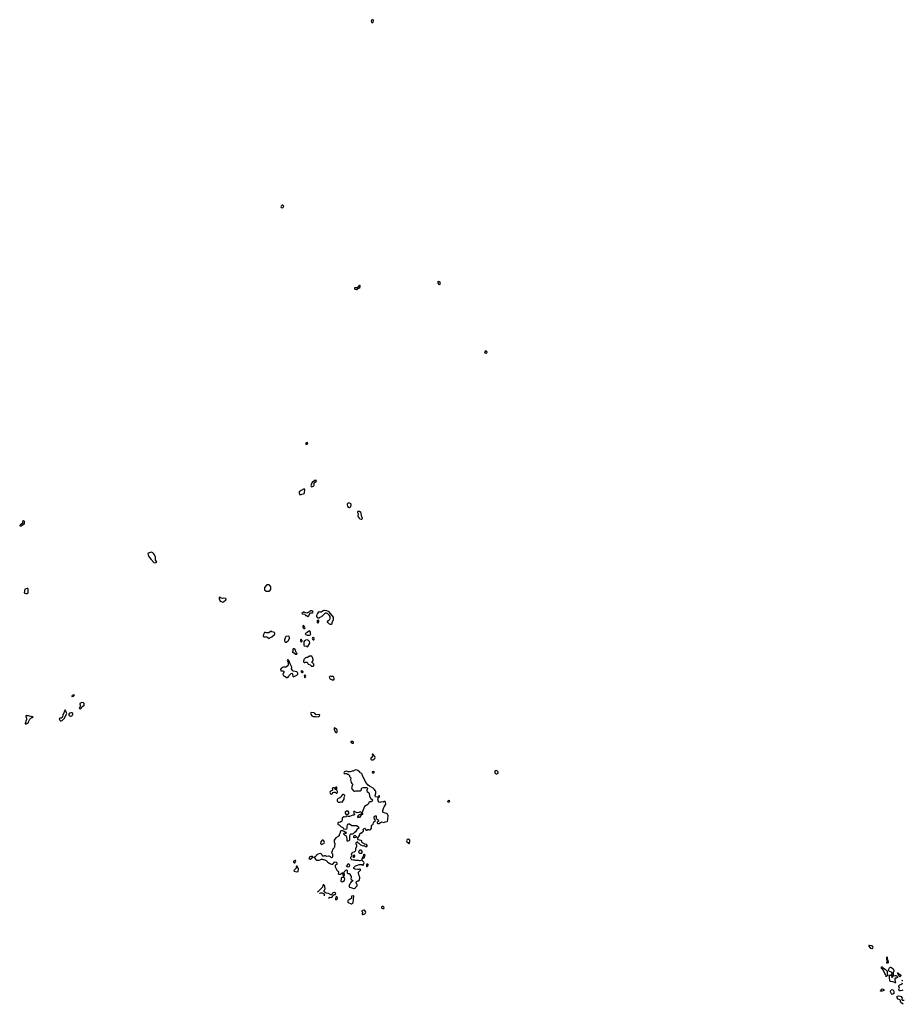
# Model space of a CAD drawing. Header units: inches. Extents: x 2380427 to 2580949, y 385907 to 546039.
# Tile 19 of 121: x 2460554 to 2483817, y 433883 to 459842. Entities that reach past the tile are written whole.
import ezdxf

# ---------------------------------------------------------------- set-up
doc = ezdxf.new("R2010")
doc.units = ezdxf.units.IN
doc.header["$MEASUREMENT"] = 0
for name, color, linetype in [('C4463', 7, 'Continuous'), ('C4464', 7, 'Continuous'), ('C4465', 7, 'Continuous'), ('C4473', 7, 'Continuous'), ('C4474', 7, 'Continuous'), ('C4475', 7, 'Continuous'), ('C4483', 7, 'Continuous')]:
    doc.layers.add(name, color=color, linetype=linetype)

msp = doc.modelspace()

# ---------------------------------------------------------------- linework, layer by layer
at = {"layer": 'C4463', "color": 5, "elevation": 60}
for points in [[(2469102, 440000), (2469098, 439990), (2469102, 439970), (2469110, 439965), (2469165, 439965), (2469182, 439962), (2469193, 439953), (2469210, 439952), (2469218, 439938), (2469230, 439934), (2469250, 439914), (2469251, 439890), (2469278, 439850), (2469277, 439803), (2469294, 439734), (2469308, 439708), (2469325, 439690), (2469326, 439670), (2469301, 439590), (2469310, 439562), (2469350, 439512), (2469366, 439506), (2469390, 439505), (2469410, 439511), (2469530, 439508), (2469557, 439530), (2469570, 439592), (2469610, 439596), (2469696, 439596), (2469710, 439592), (2469718, 439570), (2469702, 439530), (2469702, 439510), (2469712, 439490), (2469751, 439471), (2469766, 439450), (2469776, 439370), (2469807, 439307), (2469844, 439284), (2469852, 439272), (2469845, 439250), (2469831, 439230), (2469818, 439222), (2469780, 439220), (2469754, 439210), (2469752, 439190), (2469742, 439170), (2469726, 439154), (2469643, 439097), (2469591, 438970), (2469590, 438946), (2469574, 438930), (2469578, 438918), (2469590, 438914), (2469592, 438888), (2469565, 438875), (2469543, 438857), (2469524, 438836), (2469510, 438809), (2469490, 438804), (2469469, 438809), (2469466, 438830), (2469490, 438872), (2469509, 438891), (2469556, 438904), (2469566, 438910), (2469568, 438930), (2469560, 438940), (2469530, 438958), (2469497, 438943), (2469450, 438935), (2469409, 438949), (2469390, 438968), (2469373, 438967), (2469358, 438962), (2469354, 438950), (2469382, 438890), (2469373, 438867), (2469333, 438867), (2469250, 438835), (2469216, 438836), (2469190, 438846), (2469170, 438846), (2469158, 438842), (2469154, 438830), (2469130, 438818), (2469110, 438828), (2469093, 438827), (2469052, 438790), (2469055, 438745), (2469042, 438710), (2469010, 438689), (2468970, 438678), (2468950, 438678), (2468946, 438674), (2468938, 438650), (2468938, 438630), (2468943, 438623), (2468970, 438612), (2469026, 438566), (2469055, 438555), (2469070, 438542), (2469090, 438512), (2469105, 438505), (2469150, 438501), (2469178, 438510), (2469189, 438531), (2469189, 438590), (2469194, 438606), (2469209, 438631), (2469230, 438641), (2469250, 438641), (2469310, 438598), (2469370, 438595), (2469410, 438599), (2469435, 438595), (2469471, 438570), (2469485, 438550), (2469491, 438530), (2469450, 438502), (2469428, 438472), (2469405, 438430), (2469370, 438402), (2469345, 438375), (2469330, 438368), (2469272, 438368), (2469261, 438359), (2469251, 438329), (2469251, 438210), (2469230, 438195), (2469207, 438187), (2469188, 438188), (2469189, 438250), (2469179, 438290), (2469170, 438308), (2469158, 438318), (2469129, 438330), (2469095, 438370), (2469098, 438390), (2469110, 438402), (2469130, 438394), (2469150, 438394), (2469162, 438398), (2469166, 438410), (2469130, 438418), (2469110, 438438), (2469070, 438458), (2469025, 438455), (2469012, 438448), (2469002, 438430), (2469000, 438400), (2468971, 438349), (2468970, 438328), (2468950, 438308), (2468885, 438270), (2468843, 438210), (2468839, 438170), (2468858, 438110), (2468856, 438090), (2468847, 438070), (2468851, 438030), (2468841, 438010), (2468806, 437974), (2468802, 437950), (2468792, 437928), (2468791, 437909), (2468778, 437902), (2468774, 437890), (2468782, 437870), (2468798, 437850), (2468802, 437830), (2468802, 437770), (2468794, 437750), (2468770, 437749), (2468750, 437768), (2468708, 437788), (2468690, 437789), (2468650, 437778), (2468610, 437798), (2468590, 437798), (2468568, 437788), (2468548, 437788), (2468524, 437804), (2468515, 437830), (2468498, 437850), (2468470, 437855), (2468410, 437838), (2468397, 437823), (2468372, 437808), (2468365, 437795), (2468346, 437774), (2468318, 437762), (2468314, 437750), (2468324, 437744), (2468358, 437698), (2468386, 437686), (2468450, 437682), (2468490, 437698), (2468510, 437711), (2468531, 437711), (2468610, 437687), (2468635, 437675), (2468670, 437636), (2468710, 437602), (2468743, 437583), (2468770, 437576), (2468790, 437575), (2468810, 437581), (2468850, 437631), (2468870, 437638), (2468891, 437631), (2468911, 437610), (2468915, 437585), (2468910, 437569), (2468872, 437550), (2468871, 437510), (2468891, 437451), (2468910, 437422), (2468930, 437402), (2468952, 437390), (2468958, 437370), (2468952, 437330), (2468970, 437318), (2468990, 437312), (2469007, 437313), (2469050, 437352), (2469070, 437354), (2469074, 437350), (2469072, 437290), (2469090, 437254), (2469110, 437274), (2469115, 437285), (2469115, 437310), (2469106, 437350), (2469115, 437385), (2469150, 437421), (2469170, 437425), (2469185, 437410), (2469187, 437347), (2469210, 437332), (2469234, 437330), (2469262, 437310), (2469262, 437290), (2469291, 437250), (2469291, 437230), (2469282, 437190), (2469292, 437172), (2469334, 437150), (2469322, 437130), (2469292, 437110), (2469271, 437089), (2469258, 437050), (2469231, 437010), (2469235, 436990), (2469250, 436975), (2469280, 436960), (2469310, 436955), (2469350, 436940), (2469370, 436938), (2469390, 436943), (2469405, 436955), (2469425, 436990), (2469449, 437010), (2469449, 437030), (2469418, 437090), (2469435, 437125), (2469463, 437137), (2469490, 437141), (2469502, 437150), (2469522, 437210), (2469519, 437239), (2469509, 437249), (2469502, 437270), (2469496, 437316), (2469486, 437330), (2469488, 437370), (2469546, 437430), (2469527, 437447), (2469510, 437448), (2469490, 437438), (2469470, 437438), (2469386, 437450), (2469365, 437465), (2469362, 437490), (2469375, 437510), (2469407, 437533), (2469510, 437565), (2469571, 437571), (2469590, 437554), (2469610, 437554), (2469629, 437610), (2469624, 437630), (2469610, 437649), (2469578, 437670), (2469570, 437686), (2469550, 437686), (2469545, 437675), (2469531, 437669), (2469511, 437669), (2469486, 437674), (2469410, 437674), (2469390, 437682), (2469350, 437682), (2469308, 437690), (2469288, 437710), (2469282, 437730), (2469283, 437757), (2469306, 437810), (2469298, 437830), (2469330, 437892), (2469377, 437903), (2469409, 437931), (2469414, 437950), (2469413, 437990), (2469439, 438050), (2469439, 438070), (2469418, 438110), (2469418, 438130), (2469430, 438154), (2469442, 438158), (2469450, 438174), (2469454, 438170), (2469454, 438150), (2469490, 438132), (2469534, 438090), (2469610, 438065), (2469630, 438074), (2469644, 438064), (2469652, 438050), (2469690, 438031), (2469722, 438050), (2469714, 438074), (2469693, 438093), (2469650, 438106), (2469630, 438106), (2469622, 438122), (2469590, 438138), (2469575, 438155), (2469569, 438189), (2469558, 438198), (2469509, 438209), (2469483, 438223), (2469466, 438250), (2469466, 438270), (2469494, 438306), (2469515, 438350), (2469530, 438394), (2469562, 438398), (2469566, 438410), (2469586, 438414), (2469588, 438430), (2469615, 438445), (2469616, 438464), (2469609, 438490), (2469630, 438516), (2469650, 438525), (2469665, 438510), (2469674, 438486), (2469674, 438474), (2469690, 438472), (2469710, 438478), (2469730, 438492), (2469751, 438491), (2469770, 438482), (2469790, 438482), (2469810, 438502), (2469824, 438530), (2469823, 438597), (2469843, 438617), (2469870, 438634), (2469879, 438670), (2469889, 438691), (2469927, 438713), (2469928, 438730), (2469902, 438770), (2469896, 438796), (2469889, 438810), (2469910, 438842), (2469930, 438854), (2469950, 438854), (2469952, 438790), (2469958, 438778), (2469965, 438765), (2469991, 438751), (2470000, 438742)], [(2470000, 439355), (2469993, 439347), (2469978, 439342), (2469935, 439355), (2469924, 439390), (2469941, 439450), (2469941, 439490), (2469934, 439510), (2469899, 439559), (2469870, 439584), (2469770, 439634), (2469739, 439659), (2469675, 439730), (2469656, 439776), (2469586, 439906), (2469581, 439950), (2469570, 439969), (2469530, 439990), (2469519, 440000)], [(2469846, 440000), (2469852, 439990), (2469870, 439983), (2469890, 439987), (2469898, 440000)], [(2470000, 439257), (2469995, 439270), (2470000, 439298)], [(2470000, 438703), (2469973, 438687), (2469972, 438670), (2469982, 438650), (2469990, 438645), (2470000, 438646)], [(2468570, 437029), (2468551, 437029), (2468543, 437017), (2468531, 436969), (2468415, 436845), (2468392, 436842)], [(2468695, 436683), (2468730, 436706), (2468770, 436703), (2468792, 436708), (2468808, 436752), (2468816, 436764), (2468843, 436777), (2468870, 436774), (2468882, 436778), (2468886, 436810), (2468850, 436828), (2468830, 436828), (2468802, 436810), (2468785, 436775), (2468771, 436769), (2468751, 436769), (2468690, 436805), (2468634, 436814), (2468609, 436829), (2468579, 436859), (2468574, 436870), (2468609, 436930), (2468598, 436990), (2468590, 437013), (2468570, 437029)], [(2468455, 436809), (2468464, 436816), (2468490, 436823), (2468526, 436826), (2468562, 436802), (2468578, 436778), (2468580, 436743)]]:
    msp.add_lwpolyline(points, dxfattribs=at)
for points in [[(2468850, 439586), (2468810, 439586), (2468798, 439582), (2468794, 439570), (2468802, 439550), (2468802, 439530), (2468790, 439518), (2468770, 439508), (2468750, 439506), (2468734, 439490), (2468732, 439470), (2468750, 439434), (2468770, 439425), (2468790, 439432), (2468816, 439464), (2468843, 439477), (2468872, 439472), (2468893, 439453), (2468910, 439452), (2468928, 439470), (2468928, 439490), (2468902, 439542), (2468870, 439546), (2468866, 439550), (2468862, 439582)], [(2468910, 439606), (2468890, 439606), (2468874, 439590), (2468878, 439558), (2468910, 439554), (2468915, 439570), (2468915, 439595)], [(2469090, 439418), (2469065, 439415), (2469037, 439383), (2469019, 439341), (2468995, 439325), (2468950, 439309), (2468931, 439290), (2468925, 439270), (2468922, 439250), (2468932, 439230), (2468950, 439212), (2468990, 439212), (2469010, 439218), (2469050, 439212), (2469104, 439290), (2469109, 439331), (2469122, 439370), (2469118, 439398), (2469110, 439408)], [(2469170, 438974), (2469132, 438950), (2469132, 438930), (2469142, 438902), (2469150, 438894), (2469190, 438892), (2469210, 438898), (2469228, 438912), (2469229, 438950), (2469214, 438974)], [(2468530, 438209), (2468517, 438203), (2468491, 438170), (2468485, 438125), (2468492, 438110), (2468510, 438092), (2468530, 438102), (2468578, 438130), (2468588, 438150), (2468568, 438190), (2468548, 438208)], [(2469390, 438269), (2469362, 438282), (2469358, 438290), (2469358, 438310), (2469368, 438332), (2469394, 438330), (2469422, 438310), (2469418, 438282)], [(2469550, 437949), (2469530, 437949), (2469505, 437930), (2469482, 437890), (2469511, 437871), (2469550, 437867), (2469569, 437871), (2469579, 437881), (2469584, 437910), (2469562, 437942)], [(2468230, 437779), (2468202, 437770), (2468190, 437758), (2468178, 437730), (2468183, 437723), (2468210, 437712), (2468230, 437712), (2468240, 437720), (2468256, 437744), (2468282, 437758), (2468286, 437770), (2468270, 437778)], [(2469370, 437818), (2469354, 437810), (2469334, 437790), (2469345, 437765), (2469370, 437762), (2469386, 437790), (2469386, 437810)], [(2469630, 437838), (2469613, 437827), (2469611, 437789), (2469602, 437758), (2469574, 437730), (2469578, 437718), (2469590, 437714), (2469606, 437734), (2469630, 437742), (2469638, 437750), (2469655, 437790), (2469656, 437816), (2469646, 437830)], [(2467810, 437675), (2467790, 437668), (2467772, 437650), (2467773, 437633), (2467790, 437614), (2467810, 437614), (2467828, 437650), (2467826, 437670)], [(2467850, 437528), (2467838, 437510), (2467842, 437470), (2467784, 437416), (2467781, 437410), (2467786, 437390), (2467850, 437378), (2467890, 437382), (2467898, 437390), (2467902, 437450), (2467870, 437526)], [(2469230, 437502), (2469186, 437506), (2469178, 437510), (2469168, 437530), (2469182, 437538), (2469198, 437562), (2469210, 437591), (2469238, 437578), (2469250, 437554), (2469242, 437518)], [(2469730, 437575), (2469706, 437574), (2469692, 437550), (2469698, 437518), (2469710, 437514), (2469730, 437534), (2469738, 437550), (2469735, 437570)], [(2469070, 437229), (2469050, 437222), (2469031, 437209), (2469025, 437195), (2469018, 437130), (2469030, 437118), (2469050, 437111), (2469070, 437121), (2469118, 437150), (2469122, 437190), (2469107, 437227)], [(2468910, 436726), (2468890, 436706), (2468881, 436670), (2468878, 436650), (2468890, 436638), (2468928, 436670), (2468934, 436690)], [(2469350, 436739), (2469310, 436735), (2469298, 436730), (2469296, 436710), (2469305, 436690), (2469292, 436670), (2469266, 436654), (2469211, 436630), (2469199, 436610), (2469198, 436590), (2469210, 436571), (2469290, 436528), (2469310, 436531), (2469321, 436539), (2469333, 436550), (2469345, 436575), (2469353, 436630), (2469348, 436670), (2469357, 436710), (2469357, 436730)], [(2469630, 436369), (2469612, 436368), (2469574, 436350), (2469574, 436330), (2469592, 436310), (2469592, 436290), (2469584, 436276), (2469582, 436262), (2469593, 436253), (2469610, 436252), (2469630, 436262), (2469650, 436272), (2469668, 436290), (2469675, 436310), (2469669, 436330), (2469650, 436358)]]:
    msp.add_lwpolyline(points, close=True, dxfattribs=at)
at = {"layer": 'C4464', "color": 5, "elevation": 60}
for points in [[(2468130, 448693), (2468107, 448690), (2468091, 448670), (2468110, 448653), (2468130, 448651), (2468150, 448667), (2468150, 448673)], [(2468350, 447696), (2468314, 447690), (2468302, 447670), (2468270, 447655), (2468250, 447636), (2468231, 447551), (2468235, 447535), (2468250, 447527), (2468304, 447556), (2468313, 447570), (2468317, 447630), (2468322, 447638), (2468370, 447666), (2468373, 447690)], [(2468053, 447470), (2468030, 447467), (2467970, 447429), (2467924, 447390), (2467917, 447370), (2467927, 447327), (2467930, 447323), (2467970, 447325), (2467990, 447335), (2468030, 447341), (2468050, 447352), (2468059, 447370), (2468059, 447390), (2468072, 447430), (2468072, 447450)], [(2469250, 447099), (2469210, 447099), (2469198, 447090), (2469188, 447070), (2469186, 447050), (2469195, 447015), (2469210, 446988), (2469230, 446982), (2469250, 446984), (2469266, 446994), (2469278, 447010), (2469291, 447049), (2469290, 447070), (2469272, 447090)], [(2469490, 446880), (2469470, 446880), (2469460, 446870), (2469461, 446850), (2469473, 446810), (2469470, 446750), (2469477, 446737), (2469502, 446702), (2469523, 446683), (2469550, 446674), (2469570, 446674), (2469590, 446690), (2469559, 446759), (2469558, 446830), (2469542, 446850), (2469510, 446872)], [(2460650, 446626), (2460626, 446610), (2460624, 446556), (2460587, 446533), (2460574, 446530), (2460565, 446515), (2460554, 446510), (2460558, 446498), (2460570, 446494), (2460590, 446502), (2460646, 446530), (2460678, 446562), (2460684, 446590), (2460679, 446610), (2460670, 446622)], [(2464030, 445800), (2463990, 445798), (2463940, 445780), (2463935, 445765), (2463943, 445730), (2463970, 445676), (2464016, 445610), (2464090, 445535), (2464110, 445525), (2464150, 445529), (2464167, 445550), (2464137, 445590), (2464129, 445610), (2464133, 445650), (2464129, 445669), (2464109, 445730), (2464084, 445770), (2464062, 445790)], [(2467130, 444946), (2467070, 444946), (2467004, 444876), (2467002, 444830), (2467010, 444814), (2467050, 444774), (2467130, 444774), (2467150, 444782), (2467168, 444810), (2467174, 444830), (2467175, 444865), (2467170, 444886), (2467150, 444926)], [(2460750, 444849), (2460692, 444830), (2460676, 444730), (2460690, 444721), (2460715, 444715), (2460750, 444718), (2460770, 444727), (2460780, 444750), (2460775, 444830), (2460770, 444846)], [(2465830, 444618), (2465814, 444610), (2465812, 444570), (2465832, 444530), (2465862, 444502), (2465910, 444482), (2465926, 444490), (2465988, 444550), (2465995, 444570), (2465990, 444586), (2465930, 444588), (2465890, 444582), (2465868, 444588), (2465846, 444610)], [(2468250, 444258), (2468224, 444256), (2468198, 444242), (2468193, 444227), (2468170, 444226), (2468150, 444206), (2468130, 444206), (2468110, 444198), (2468050, 444226), (2468030, 444226), (2467994, 444190), (2467998, 444178), (2468010, 444174), (2468073, 444173), (2468074, 444150), (2468090, 444134), (2468110, 444134), (2468137, 444117), (2468150, 444102), (2468170, 444114), (2468210, 444194), (2468230, 444202), (2468270, 444202), (2468286, 444210), (2468282, 444242)], [(2468590, 444268), (2468570, 444268), (2468534, 444250), (2468500, 444220), (2468470, 444218), (2468450, 444228), (2468425, 444215), (2468402, 444190), (2468374, 444130), (2468374, 444110), (2468378, 444098), (2468393, 444093), (2468398, 444078), (2468410, 444074), (2468450, 444074), (2468462, 444078), (2468467, 444093), (2468502, 444098), (2468510, 444114), (2468530, 444114), (2468590, 444174), (2468610, 444202), (2468630, 444205), (2468667, 444187), (2468697, 444157), (2468725, 444110), (2468731, 444090), (2468731, 444050), (2468711, 444009), (2468674, 443990), (2468654, 443970), (2468658, 443958), (2468670, 443954), (2468714, 443910), (2468736, 443904), (2468770, 443902), (2468787, 443913), (2468789, 443950), (2468821, 444030), (2468822, 444090), (2468750, 444188), (2468710, 444228), (2468650, 444255)], [(2468430, 444006), (2468398, 444002), (2468394, 443990), (2468394, 443950), (2468410, 443934), (2468430, 443954), (2468435, 443965), (2468438, 443998)], [(2467178, 443718), (2467170, 443718), (2467156, 443704), (2467119, 443681), (2467090, 443673), (2467055, 443675), (2467030, 443688), (2467010, 443686), (2466982, 443630), (2466974, 443590), (2466993, 443573), (2467070, 443572), (2467092, 443550), (2467130, 443531), (2467150, 443543), (2467202, 443570), (2467268, 443630), (2467275, 443650), (2467275, 443670), (2467270, 443678), (2467250, 443694), (2467200, 443700)], [(2468030, 443866), (2468018, 443862), (2468014, 443830), (2468025, 443805), (2468050, 443794), (2468070, 443794), (2468078, 443810), (2468070, 443826)], [(2468190, 443728), (2468130, 443688), (2468094, 443670), (2468074, 443650), (2468094, 443630), (2468132, 443612), (2468188, 443612), (2468210, 443622), (2468226, 443630), (2468216, 443656), (2468218, 443690), (2468208, 443710)], [(2467650, 443586), (2467570, 443578), (2467550, 443546), (2467532, 443490), (2467532, 443470), (2467550, 443434), (2467590, 443434), (2467606, 443450), (2467630, 443462), (2467668, 443530), (2467668, 443550)], [(2467970, 443506), (2467954, 443490), (2467954, 443450), (2467970, 443442), (2467986, 443450), (2467998, 443470), (2467998, 443478), (2467987, 443487), (2467982, 443502)], [(2468130, 443488), (2468090, 443486), (2468073, 443467), (2468058, 443462), (2468044, 443436), (2468042, 443350), (2468053, 443333), (2468110, 443322), (2468130, 443312), (2468150, 443314), (2468195, 443390), (2468202, 443410), (2468190, 443446), (2468170, 443474)], [(2468290, 443566), (2468270, 443546), (2468266, 443526), (2468272, 443510), (2468290, 443492), (2468310, 443494), (2468318, 443510), (2468316, 443536)], [(2467790, 443258), (2467762, 443258), (2467753, 443247), (2467752, 443188), (2467734, 443170), (2467770, 443154), (2467790, 443134), (2467813, 443133), (2467818, 443118), (2467850, 443114), (2467862, 443118), (2467866, 443130), (2467847, 443147), (2467840, 443160), (2467814, 443234)], [(2467630, 442966), (2467610, 442966), (2467605, 442950), (2467622, 442910), (2467631, 442871), (2467632, 442830), (2467622, 442810), (2467590, 442778), (2467571, 442769), (2467490, 442768), (2467470, 442758), (2467446, 442734), (2467432, 442710), (2467434, 442674), (2467491, 442671), (2467510, 442662), (2467522, 442650), (2467492, 442590), (2467494, 442550), (2467536, 442536), (2467550, 442522), (2467590, 442502), (2467610, 442502), (2467630, 442512), (2467648, 442530), (2467658, 442550), (2467710, 442605), (2467730, 442614), (2467751, 442591), (2467745, 442570), (2467750, 442534), (2467770, 442514), (2467862, 442558), (2467866, 442570), (2467886, 442590), (2467886, 442610), (2467878, 442630), (2467858, 442650), (2467768, 442668), (2467754, 442674), (2467737, 442697), (2467719, 442730), (2467724, 442770), (2467721, 442790), (2467682, 442862), (2467650, 442946)], [(2468230, 443066), (2468190, 443066), (2468178, 443062), (2468173, 443047), (2468158, 443042), (2468150, 443026), (2468110, 443026), (2468090, 443018), (2468074, 443010), (2468050, 442986), (2468042, 442970), (2468042, 442950), (2468034, 442930), (2468034, 442910), (2468050, 442894), (2468070, 442894), (2468090, 442902), (2468120, 442900), (2468150, 442874), (2468154, 442854), (2468166, 442854), (2468214, 442830), (2468234, 442810), (2468238, 442798), (2468250, 442794), (2468290, 442794), (2468306, 442810), (2468306, 442850), (2468287, 442867), (2468282, 442882), (2468266, 442890), (2468266, 442910), (2468288, 442950), (2468289, 442970), (2468270, 443026), (2468250, 443058)], [(2467990, 442686), (2467974, 442670), (2467974, 442650), (2467990, 442634), (2468010, 442634), (2468022, 442638), (2468026, 442650)], [(2468070, 442566), (2468054, 442550), (2468070, 442494), (2468082, 442498), (2468098, 442530), (2468090, 442546)], [(2468750, 442538), (2468734, 442530), (2468714, 442510), (2468730, 442474), (2468750, 442454), (2468770, 442454), (2468778, 442438), (2468790, 442434), (2468830, 442434), (2468846, 442450), (2468846, 442470), (2468830, 442506), (2468810, 442526), (2468773, 442527)], [(2461970, 442038), (2461954, 442030), (2461944, 442016), (2461930, 442014), (2461925, 442005), (2461930, 441994), (2461938, 442002), (2461970, 442007), (2461998, 442030)], [(2462190, 441839), (2462170, 441835), (2462142, 441810), (2462147, 441750), (2462136, 441704), (2462125, 441690), (2462130, 441682), (2462150, 441672), (2462170, 441682), (2462196, 441724), (2462220, 441740), (2462230, 441752), (2462247, 441753), (2462256, 441764), (2462253, 441813), (2462233, 441833)], [(2461750, 441646), (2461687, 441510), (2461683, 441470), (2461673, 441447), (2461650, 441429), (2461630, 441424), (2461610, 441428), (2461592, 441410), (2461611, 441370), (2461621, 441361), (2461630, 441356), (2461650, 441356), (2461670, 441363), (2461737, 441423), (2461756, 441470), (2461789, 441530), (2461792, 441550), (2461787, 441570)], [(2468250, 441579), (2468227, 441570), (2468221, 441550), (2468224, 441530), (2468255, 441490), (2468287, 441470), (2468350, 441471), (2468385, 441465), (2468430, 441469), (2468453, 441490), (2468462, 441510), (2468450, 441522), (2468370, 441517), (2468349, 441529), (2468330, 441555), (2468309, 441569)], [(2460730, 441498), (2460714, 441490), (2460714, 441470), (2460732, 441430), (2460732, 441390), (2460714, 441350), (2460714, 441330), (2460704, 441316), (2460694, 441290), (2460698, 441278), (2460730, 441274), (2460747, 441293), (2460770, 441294), (2460790, 441314), (2460798, 441350), (2460821, 441399), (2460850, 441425), (2460906, 441450), (2460902, 441462), (2460870, 441466), (2460855, 441475), (2460810, 441478), (2460790, 441486), (2460750, 441486)], [(2461928, 441568), (2461908, 441568), (2461870, 441556), (2461851, 441530), (2461851, 441510), (2461870, 441491), (2461890, 441481), (2461910, 441481), (2461928, 441490), (2461948, 441510), (2461955, 441530), (2461954, 441554)], [(2468850, 441169), (2468831, 441150), (2468839, 441130), (2468853, 441113), (2468871, 441070), (2468890, 441051), (2468910, 441047), (2468915, 441050), (2468921, 441070), (2468922, 441110), (2468909, 441129)], [(2469290, 440815), (2469278, 440810), (2469286, 440790), (2469330, 440768), (2469350, 440767), (2469355, 440790), (2469335, 440810)], [(2469870, 440474), (2469850, 440474), (2469846, 440454), (2469851, 440430), (2469848, 440410), (2469841, 440399), (2469806, 440374), (2469806, 440354), (2469810, 440344), (2469830, 440331), (2469850, 440325), (2469870, 440327), (2469890, 440341), (2469910, 440363), (2469921, 440390), (2469913, 440413), (2469874, 440470)]]:
    msp.add_lwpolyline(points, close=True, dxfattribs=at)
for points in [[(2469519, 440000), (2469470, 440045), (2469450, 440057), (2469410, 440069), (2469371, 440049), (2469350, 440029), (2469330, 440035), (2469314, 440026), (2469266, 440014), (2469210, 440008), (2469190, 440022), (2469170, 440029), (2469130, 440024), (2469108, 440012), (2469102, 440000)], [(2469898, 440000), (2469904, 440010), (2469895, 440015), (2469870, 440020), (2469841, 440010), (2469846, 440000)]]:
    msp.add_lwpolyline(points, dxfattribs=at)
at = {"layer": 'C4465', "color": 5, "elevation": 60}
for points in [[(2469850, 459842), (2469827, 459833), (2469815, 459810), (2469830, 459778), (2469850, 459763), (2469870, 459778), (2469875, 459810), (2469870, 459835)], [(2467470, 454950), (2467445, 454930), (2467440, 454910), (2467448, 454890), (2467470, 454886), (2467490, 454895), (2467507, 454910), (2467515, 454930), (2467490, 454950)], [(2469510, 452834), (2469490, 452824), (2469450, 452777), (2469390, 452776), (2469381, 452770), (2469376, 452750), (2469390, 452736), (2469430, 452725), (2469450, 452731), (2469469, 452751), (2469496, 452764), (2469517, 452783), (2469528, 452810), (2469526, 452830)]]:
    msp.add_lwpolyline(points, close=True, dxfattribs=at)
at = {"layer": 'C4473', "color": 5, "elevation": 60}
for points in [[(2473075, 440000), (2473079, 439979), (2473110, 439959), (2473130, 439957), (2473150, 439964), (2473163, 439977), (2473167, 439990), (2473165, 440000)], [(2470000, 439298), (2470003, 439317), (2470035, 439350), (2470035, 439375), (2470030, 439378), (2470014, 439370), (2470000, 439355)], [(2470000, 438646), (2470030, 438651), (2470062, 438678), (2470090, 438691), (2470150, 438676), (2470170, 438682), (2470190, 438698), (2470239, 438701), (2470250, 438712), (2470261, 438750), (2470259, 438790), (2470262, 438830), (2470269, 438850), (2470250, 438898), (2470234, 438914), (2470184, 438924), (2470141, 438941), (2470129, 438950), (2470125, 438965), (2470124, 438990), (2470150, 439072), (2470157, 439090), (2470194, 439146), (2470201, 439170), (2470199, 439210), (2470190, 439228), (2470150, 439229), (2470130, 439215), (2470090, 439217), (2470050, 439204), (2470029, 439209), (2470005, 439245), (2470000, 439257)], [(2470000, 438742), (2470012, 438730), (2470012, 438710), (2470000, 438703)]]:
    msp.add_lwpolyline(points, dxfattribs=at)
for points in [[(2471850, 439254), (2471843, 439250), (2471831, 439230), (2471850, 439215), (2471870, 439225), (2471882, 439230), (2471888, 439250)], [(2470790, 438233), (2470770, 438224), (2470756, 438210), (2470747, 438190), (2470761, 438170), (2470788, 438148), (2470810, 438118), (2470830, 438134), (2470836, 438170), (2470833, 438210), (2470810, 438229)], [(2470130, 436462), (2470110, 436462), (2470092, 436450), (2470092, 436430), (2470102, 436422), (2470128, 436408), (2470150, 436407), (2470154, 436410), (2470157, 436430), (2470150, 436455)]]:
    msp.add_lwpolyline(points, close=True, dxfattribs=at)
at = {"layer": 'C4474', "color": 5, "elevation": 60}
msp.add_lwpolyline([(2473165, 440000), (2473160, 440020), (2473151, 440031), (2473130, 440041), (2473110, 440043), (2473084, 440036), (2473073, 440010), (2473075, 440000)], dxfattribs=at)
at = {"layer": 'C4475', "color": 5, "elevation": 60}
for points in [[(2471583, 452937), (2471576, 452930), (2471575, 452910), (2471590, 452871), (2471610, 452861), (2471630, 452866), (2471636, 452870), (2471645, 452890), (2471633, 452910), (2471610, 452927)], [(2472830, 451113), (2472801, 451070), (2472815, 451055), (2472850, 451046), (2472870, 451061), (2472874, 451070), (2472865, 451090)]]:
    msp.add_lwpolyline(points, close=True, dxfattribs=at)
at = {"layer": 'C4483', "color": 5, "elevation": 40}
for points in [[(2483010, 435349), (2482990, 435358), (2482970, 435378), (2482938, 435430), (2482942, 435438), (2482950, 435442), (2482997, 435437), (2483014, 435430), (2483030, 435414), (2483038, 435390), (2483031, 435369)], [(2483430, 434968), (2483406, 434970), (2483410, 434994), (2483426, 435030), (2483422, 435042), (2483410, 435046), (2483408, 435052), (2483406, 435130), (2483410, 435132), (2483414, 435130), (2483414, 435070), (2483418, 435058), (2483432, 435052), (2483433, 435033), (2483442, 435010), (2483442, 434990)], [(2483390, 434606), (2483389, 434630), (2483375, 434670), (2483355, 434695), (2483318, 434778), (2483294, 434814), (2483269, 434830), (2483270, 434874), (2483290, 434871), (2483319, 434839), (2483362, 434810), (2483416, 434756), (2483421, 434681), (2483426, 434666), (2483442, 434650), (2483438, 434642), (2483398, 434622)], [(2483550, 434594), (2483586, 434634), (2483616, 434644), (2483644, 434644), (2483671, 434631), (2483694, 434590), (2483664, 434576), (2483626, 434574), (2483618, 434562), (2483616, 434530), (2483627, 434487), (2483638, 434470), (2483638, 434458), (2483650, 434452), (2483650, 434446), (2483630, 434449), (2483619, 434459), (2483570, 434476), (2483504, 434484), (2483490, 434506), (2483483, 434590), (2483477, 434617), (2483466, 434630), (2483486, 434650), (2483526, 434654), (2483530, 434674), (2483546, 434690), (2483546, 434710), (2483528, 434730), (2483482, 434750), (2483454, 434770), (2483453, 434790), (2483458, 434810), (2483478, 434842), (2483500, 434860), (2483510, 434862), (2483530, 434852), (2483575, 434815), (2483592, 434770), (2483592, 434750), (2483573, 434727), (2483574, 434646), (2483538, 434642), (2483534, 434610)], [(2483750, 434606), (2483728, 434650), (2483708, 434670), (2483698, 434698), (2483687, 434713), (2483710, 434711), (2483718, 434698), (2483740, 434680), (2483762, 434670), (2483782, 434650), (2483782, 434630)], [(2483290, 434229), (2483246, 434230), (2483247, 434253), (2483290, 434291), (2483332, 434270), (2483330, 434246)], [(2483550, 434142), (2483538, 434150), (2483530, 434158), (2483508, 434210), (2483508, 434230), (2483518, 434250), (2483530, 434262), (2483550, 434271), (2483570, 434262), (2483582, 434250), (2483598, 434210), (2483592, 434170), (2483570, 434149)]]:
    msp.add_lwpolyline(points, close=True, dxfattribs=at)
for points in [[(2483827, 434253), (2483815, 434245), (2483770, 434234), (2483755, 434235), (2483735, 434250), (2483729, 434270), (2483739, 434310), (2483729, 434350), (2483728, 434370), (2483750, 434392), (2483815, 434425), (2483822, 434450)], [(2483822, 434502), (2483806, 434510), (2483827, 434513)], [(2483843, 433883), (2483778, 433930), (2483768, 433950), (2483768, 433990), (2483733, 434013), (2483710, 434022), (2483684, 434050), (2483678, 434070), (2483682, 434098), (2483715, 434105), (2483761, 434101), (2483790, 434091), (2483806, 434066), (2483811, 434050), (2483802, 434010), (2483812, 433992), (2483870, 433991)]]:
    msp.add_lwpolyline(points, dxfattribs=at)

doc.saveas('drawing.dxf')
